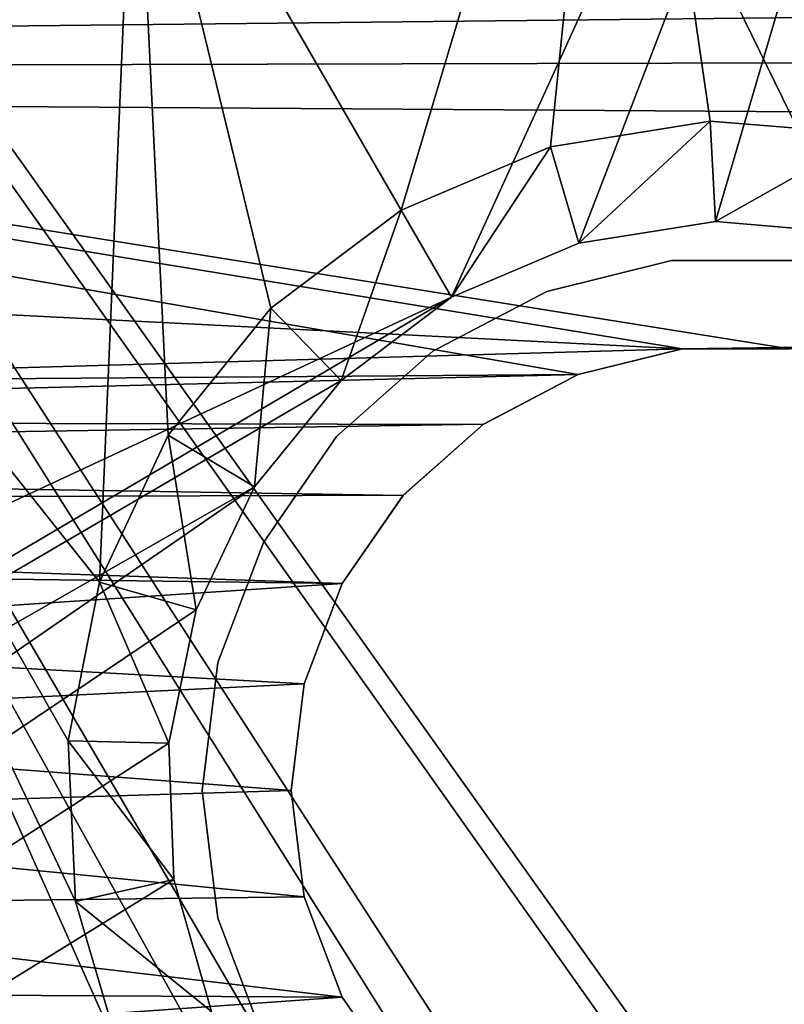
# Model space of a CAD drawing. Header units: millimetres. Extents: x -42.5 to 42.5, y -42.5 to 42.5.
# Tile 41 of 148: x -16.3 to -14.1, y 24.1 to 26.8. Entities that reach past the tile are written whole.
import ezdxf

# ---------------------------------------------------------------- set-up
doc = ezdxf.new("R2010")
doc.units = ezdxf.units.MM
doc.header["$LTSCALE"] = 127.314815
for name, color, linetype in [('104', 7, 'CONTINUOUS'), ('115', 7, 'CONTINUOUS'), ('152', 7, 'CONTINUOUS'), ('153', 7, 'CONTINUOUS'), ('154', 7, 'CONTINUOUS'), ('167', 7, 'CONTINUOUS'), ('35', 7, 'CONTINUOUS'), ('36', 7, 'CONTINUOUS'), ('47', 7, 'CONTINUOUS'), ('57', 7, 'CONTINUOUS'), ('6', 7, 'CONTINUOUS'), ('7', 7, 'CONTINUOUS'), ('8', 7, 'CONTINUOUS'), ('9', 7, 'CONTINUOUS')]:
    doc.layers.add(name, color=color, linetype=linetype)

msp = doc.modelspace()

# ---------------------------------------------------------------- linework, layer by layer
at = {"layer": '104', "linetype": 'Continuous'}
for points in [[(-23.754, 23.622, 33.6), (-21.581, 25.6222, 33.6), (-12.216, 4.4463, 33.6), (-23.754, 23.622, 33.6)], [(-21.581, 25.6222, 33.6), (-19.7628, 24.756, 33.6), (-10.9514, 7.3251, 33.6), (-21.581, 25.6222, 33.6)], [(-12.216, 4.4463, 33.6), (-21.581, 25.6222, 33.6), (-11.9941, 5.1274, 33.6), (-12.216, 4.4463, 33.6)], [(-11.9941, 5.1274, 33.6), (-21.581, 25.6222, 33.6), (-11.8193, 5.8218, 33.6), (-11.9941, 5.1274, 33.6)], [(-11.8193, 5.8218, 33.6), (-21.581, 25.6222, 33.6), (-11.3491, 6.5525, 33.6), (-11.8193, 5.8218, 33.6)], [(-11.3491, 6.5525, 33.6), (-21.581, 25.6222, 33.6), (-10.9514, 7.3251, 33.6), (-11.3491, 6.5525, 33.6)], [(-10.9514, 7.3251, 33.6), (-19.7628, 24.756, 33.6), (-10.4374, 7.8235, 33.6), (-10.9514, 7.3251, 33.6)], [(-19.7628, 24.756, 33.6), (-17.6555, 21.106, 33.6), (-10.4374, 7.8235, 33.6), (-19.7628, 24.756, 33.6)]]:
    msp.add_3dface(points, dxfattribs=at)
at = {"layer": '115', "linetype": 'Continuous'}
for points in [[(-13.1346, 30.2657, 35.6), (-13.2891, 30.2864, 35.6), (-21.3437, 25.3521, 35.6), (-13.1346, 30.2657, 35.6)], [(-13.2891, 30.2864, 35.6), (-13.4441, 30.2725, 35.6), (-21.3437, 25.3521, 35.6), (-13.2891, 30.2864, 35.6)], [(-13.1346, 30.2657, 35.6), (-25.4556, 21.22, 35.6), (-15.05, 26.0674, 35.6), (-13.1346, 30.2657, 35.6)], [(-25.4556, 21.22, 35.6), (-13.1346, 30.2657, 35.6), (-23.4911, 23.3764, 35.6), (-25.4556, 21.22, 35.6)], [(-23.4911, 23.3764, 35.6), (-13.1346, 30.2657, 35.6), (-21.3437, 25.3521, 35.6), (-23.4911, 23.3764, 35.6)], [(-13.4441, 30.2725, 35.6), (-13.5922, 30.2248, 35.6), (-21.3437, 25.3521, 35.6), (-13.4441, 30.2725, 35.6)], [(-13.1346, 30.2657, 35.6), (-15.05, 26.0674, 35.6), (-14.6914, 26.2196, 35.6), (-13.1346, 30.2657, 35.6)], [(-14.3072, 26.2804, 35.6), (-13.1346, 30.2657, 35.6), (-14.6914, 26.2196, 35.6), (-14.3072, 26.2804, 35.6)], [(-13.9214, 26.2474, 35.6), (-13.1346, 30.2657, 35.6), (-14.3072, 26.2804, 35.6), (-13.9214, 26.2474, 35.6)], [(-21.3437, 25.3521, 35.6), (-13.5922, 30.2248, 35.6), (-19.0346, 27.1286, 35.6), (-21.3437, 25.3521, 35.6)], [(-25.4556, 21.22, 35.6), (-27.221, 18.9023, 35.6), (-15.05, 26.0674, 35.6), (-25.4556, 21.22, 35.6)], [(-15.05, 26.0674, 35.6), (-27.221, 18.9023, 35.6), (-15.3601, 25.8339, 35.6), (-15.05, 26.0674, 35.6)], [(-15.3601, 25.8339, 35.6), (-27.221, 18.9023, 35.6), (-15.6033, 25.5349, 35.6), (-15.3601, 25.8339, 35.6)], [(-15.6033, 25.5349, 35.6), (-28.7772, 16.4366, 35.6), (-15.7674, 25.1887, 35.6), (-15.6033, 25.5349, 35.6)], [(-27.221, 18.9023, 35.6), (-28.7772, 16.4366, 35.6), (-15.6033, 25.5349, 35.6), (-27.221, 18.9023, 35.6)], [(-15.7674, 25.1887, 35.6), (-28.7772, 16.4366, 35.6), (-15.8443, 24.8144, 35.6), (-15.7674, 25.1887, 35.6)], [(-15.8443, 24.8144, 35.6), (-28.7772, 16.4366, 35.6), (-15.8301, 24.4313, 35.6), (-15.8443, 24.8144, 35.6)], [(-15.8301, 24.4313, 35.6), (-28.7772, 16.4366, 35.6), (-15.7244, 24.0603, 35.6), (-15.8301, 24.4313, 35.6)]]:
    msp.add_3dface(points, dxfattribs=at)
at = {"layer": '152', "linetype": 'Continuous'}
for points in [[(-15.1914, 26.3123, 24.8), (-15.3601, 25.8339, 35.6), (-15.5571, 26.0369, 24.8), (-15.1914, 26.3123, 24.8)], [(-15.05, 26.0674, 35.6), (-15.3601, 25.8339, 35.6), (-15.1914, 26.3123, 24.8), (-15.05, 26.0674, 35.6)], [(-15.5571, 26.0369, 24.8), (-15.6033, 25.5349, 35.6), (-15.8457, 25.6804, 24.8), (-15.5571, 26.0369, 24.8)], [(-15.3601, 25.8339, 35.6), (-15.6033, 25.5349, 35.6), (-15.5571, 26.0369, 24.8), (-15.3601, 25.8339, 35.6)], [(-15.8457, 25.6804, 24.8), (-15.7674, 25.1887, 35.6), (-16.0394, 25.2664, 24.8), (-15.8457, 25.6804, 24.8)], [(-15.6033, 25.5349, 35.6), (-15.7674, 25.1887, 35.6), (-15.8457, 25.6804, 24.8), (-15.6033, 25.5349, 35.6)], [(-16.0394, 25.2664, 24.8), (-15.8443, 24.8144, 35.6), (-16.1275, 24.8209, 24.8), (-16.0394, 25.2664, 24.8)], [(-15.7674, 25.1887, 35.6), (-15.8443, 24.8144, 35.6), (-16.0394, 25.2664, 24.8), (-15.7674, 25.1887, 35.6)], [(-15.8443, 24.8144, 35.6), (-15.8301, 24.4313, 35.6), (-16.1275, 24.8209, 24.8), (-15.8443, 24.8144, 35.6)], [(-16.1275, 24.8209, 24.8), (-15.8301, 24.4313, 35.6), (-16.1066, 24.3693, 24.8), (-16.1275, 24.8209, 24.8)], [(-15.8301, 24.4313, 35.6), (-15.7244, 24.0603, 35.6), (-16.1066, 24.3693, 24.8), (-15.8301, 24.4313, 35.6)], [(-16.1066, 24.3693, 24.8), (-15.7244, 24.0603, 35.6), (-15.9788, 23.9359, 24.8), (-16.1066, 24.3693, 24.8)]]:
    msp.add_3dface(points, dxfattribs=at)
at = {"layer": '153', "linetype": 'Continuous'}
for points in [[(-14.3228, 26.5628, 24.8), (-14.6914, 26.2196, 35.6), (-14.7716, 26.4908, 24.8), (-14.3228, 26.5628, 24.8)], [(-14.3072, 26.2804, 35.6), (-14.6914, 26.2196, 35.6), (-14.3228, 26.5628, 24.8), (-14.3072, 26.2804, 35.6)], [(-13.8719, 26.5259, 24.8), (-14.3072, 26.2804, 35.6), (-14.3228, 26.5628, 24.8), (-13.8719, 26.5259, 24.8)], [(-13.9214, 26.2474, 35.6), (-14.3072, 26.2804, 35.6), (-13.8719, 26.5259, 24.8), (-13.9214, 26.2474, 35.6)], [(-15.05, 26.0674, 35.6), (-15.1914, 26.3123, 24.8), (-14.7716, 26.4908, 24.8), (-15.05, 26.0674, 35.6)], [(-14.6914, 26.2196, 35.6), (-15.05, 26.0674, 35.6), (-14.7716, 26.4908, 24.8), (-14.6914, 26.2196, 35.6)]]:
    msp.add_3dface(points, dxfattribs=at)
at = {"layer": '154', "linetype": 'Continuous'}
for points in [[(-13.1907, 29.023, 24.8), (-13.4445, 26.3833, 24.8), (-14.5824, 28.3493, 24.8), (-13.1907, 29.023, 24.8)], [(-14.5824, 28.3493, 24.8), (-15.1914, 26.3123, 24.8), (-15.94, 27.6088, 24.8), (-14.5824, 28.3493, 24.8)], [(-14.7716, 26.4908, 24.8), (-15.1914, 26.3123, 24.8), (-14.5824, 28.3493, 24.8), (-14.7716, 26.4908, 24.8)], [(-14.3228, 26.5628, 24.8), (-14.7716, 26.4908, 24.8), (-14.5824, 28.3493, 24.8), (-14.3228, 26.5628, 24.8)], [(-13.8719, 26.5259, 24.8), (-14.3228, 26.5628, 24.8), (-14.5824, 28.3493, 24.8), (-13.8719, 26.5259, 24.8)], [(-13.4445, 26.3833, 24.8), (-13.8719, 26.5259, 24.8), (-14.5824, 28.3493, 24.8), (-13.4445, 26.3833, 24.8)], [(-15.94, 27.6088, 24.8), (-16.0394, 25.2664, 24.8), (-17.26, 26.8034, 24.8), (-15.94, 27.6088, 24.8)], [(-15.8457, 25.6804, 24.8), (-16.0394, 25.2664, 24.8), (-15.94, 27.6088, 24.8), (-15.8457, 25.6804, 24.8)], [(-15.5571, 26.0369, 24.8), (-15.8457, 25.6804, 24.8), (-15.94, 27.6088, 24.8), (-15.5571, 26.0369, 24.8)], [(-15.1914, 26.3123, 24.8), (-15.5571, 26.0369, 24.8), (-15.94, 27.6088, 24.8), (-15.1914, 26.3123, 24.8)], [(-18.5393, 25.935, 24.8), (-17.26, 26.8034, 24.8), (-15.4034, 21.3805, 24.8), (-18.5393, 25.935, 24.8)], [(-16.1066, 24.3693, 24.8), (-15.9788, 23.9359, 24.8), (-17.26, 26.8034, 24.8), (-16.1066, 24.3693, 24.8)], [(-16.1275, 24.8209, 24.8), (-16.1066, 24.3693, 24.8), (-17.26, 26.8034, 24.8), (-16.1275, 24.8209, 24.8)], [(-16.0394, 25.2664, 24.8), (-16.1275, 24.8209, 24.8), (-17.26, 26.8034, 24.8), (-16.0394, 25.2664, 24.8)], [(-17.26, 26.8034, 24.8), (-15.9788, 23.9359, 24.8), (-15.4034, 21.3805, 24.8), (-17.26, 26.8034, 24.8)], [(-16.323, 21.4516, 24.8), (-18.5393, 25.935, 24.8), (-15.4034, 21.3805, 24.8), (-16.323, 21.4516, 24.8)]]:
    msp.add_3dface(points, dxfattribs=at)
at = {"layer": '167', "linetype": 'Continuous'}
msp.add_3dface([(-15.94, 27.6088, 24.8), (-17.26, 26.8034, 24.8), (-17.3151, 26.889, 24.8132), (-15.94, 27.6088, 24.8)], dxfattribs=at)
at = {"layer": '35', "linetype": 'Continuous'}
for points in [[(-15.75, 24.6817, 24.8), (-15.7064, 24.3228, 24.8), (-15.75, 24.6817, 20.4), (-15.75, 24.6817, 24.8)], [(-15.75, 24.6817, 20.4), (-15.7064, 24.3228, 24.8), (-15.7064, 24.3228, 20.4), (-15.75, 24.6817, 20.4)], [(-15.7064, 24.3228, 24.8), (-15.5782, 23.9846, 24.8), (-15.7064, 24.3228, 20.4), (-15.7064, 24.3228, 24.8)], [(-15.7064, 24.3228, 20.4), (-15.5782, 23.9846, 24.8), (-15.5782, 23.9846, 20.4), (-15.7064, 24.3228, 20.4)]]:
    msp.add_3dface(points, dxfattribs=at)
at = {"layer": '36', "linetype": 'Continuous'}
for points in [[(-14.4308, 26.1708, 20.4), (-14.7819, 26.0842, 24.8), (-14.7819, 26.0842, 20.4), (-14.4308, 26.1708, 20.4)], [(-14.4308, 26.1708, 24.8), (-14.7819, 26.0842, 24.8), (-14.4308, 26.1708, 20.4), (-14.4308, 26.1708, 24.8)], [(-14.0692, 26.1708, 24.8), (-14.4308, 26.1708, 24.8), (-14.0692, 26.1708, 20.4), (-14.0692, 26.1708, 24.8)], [(-14.0692, 26.1708, 20.4), (-14.4308, 26.1708, 24.8), (-14.4308, 26.1708, 20.4), (-14.0692, 26.1708, 20.4)], [(-14.7819, 26.0842, 20.4), (-15.1021, 25.9162, 24.8), (-15.1021, 25.9162, 20.4), (-14.7819, 26.0842, 20.4)], [(-14.7819, 26.0842, 24.8), (-15.1021, 25.9162, 24.8), (-14.7819, 26.0842, 20.4), (-14.7819, 26.0842, 24.8)], [(-15.1021, 25.9162, 20.4), (-15.3728, 25.6764, 24.8), (-15.3728, 25.6764, 20.4), (-15.1021, 25.9162, 20.4)], [(-15.1021, 25.9162, 24.8), (-15.3728, 25.6764, 24.8), (-15.1021, 25.9162, 20.4), (-15.1021, 25.9162, 24.8)], [(-15.3728, 25.6764, 24.8), (-15.5782, 25.3788, 24.8), (-15.3728, 25.6764, 20.4), (-15.3728, 25.6764, 24.8)], [(-15.3728, 25.6764, 20.4), (-15.5782, 25.3788, 24.8), (-15.5782, 25.3788, 20.4), (-15.3728, 25.6764, 20.4)], [(-15.5782, 25.3788, 24.8), (-15.7064, 25.0407, 24.8), (-15.5782, 25.3788, 20.4), (-15.5782, 25.3788, 24.8)], [(-15.5782, 25.3788, 20.4), (-15.7064, 25.0407, 24.8), (-15.7064, 25.0407, 20.4), (-15.5782, 25.3788, 20.4)], [(-15.75, 24.6817, 24.8), (-15.75, 24.6817, 20.4), (-15.7064, 25.0407, 20.4), (-15.75, 24.6817, 24.8)], [(-15.7064, 25.0407, 24.8), (-15.75, 24.6817, 24.8), (-15.7064, 25.0407, 20.4), (-15.7064, 25.0407, 24.8)]]:
    msp.add_3dface(points, dxfattribs=at)
at = {"layer": '47', "linetype": 'Continuous'}
for points in [[(-11.9323, 36.4771, 50), (-14.9036, 35.3672, 50), (-5.686, 15.0081, 36.185), (-11.9323, 36.4771, 50)], [(-14.9036, 35.3672, 50), (-17.7728, 34.0159, 50), (-6.617, 14.6215, 36.185), (-14.9036, 35.3672, 50)], [(-5.686, 15.0081, 36.185), (-14.9036, 35.3672, 50), (-6.617, 14.6215, 36.185), (-5.686, 15.0081, 36.185)], [(-17.7728, 34.0159, 50), (-20.5209, 32.4322, 50), (-7.5217, 14.1773, 36.185), (-17.7728, 34.0159, 50)], [(-6.617, 14.6215, 36.185), (-17.7728, 34.0159, 50), (-7.5217, 14.1773, 36.185), (-6.617, 14.6215, 36.185)], [(-20.5209, 32.4322, 50), (-23.129, 30.6269, 50), (-9.2389, 13.1231, 36.185), (-20.5209, 32.4322, 50)], [(-7.5217, 14.1773, 36.185), (-20.5209, 32.4322, 50), (-8.397, 13.6772, 36.185), (-7.5217, 14.1773, 36.185)], [(-8.397, 13.6772, 36.185), (-20.5209, 32.4322, 50), (-9.2389, 13.1231, 36.185), (-8.397, 13.6772, 36.185)], [(-23.129, 30.6269, 50), (-25.5792, 28.6122, 50), (-10.0441, 12.5176, 36.185), (-23.129, 30.6269, 50)], [(-9.2389, 13.1231, 36.185), (-23.129, 30.6269, 50), (-10.0441, 12.5176, 36.185), (-9.2389, 13.1231, 36.185)], [(-25.5792, 28.6122, 50), (-27.8549, 26.4019, 50), (-10.8098, 11.8626, 36.185), (-25.5792, 28.6122, 50)], [(-10.0441, 12.5176, 36.185), (-25.5792, 28.6122, 50), (-10.8098, 11.8626, 36.185), (-10.0441, 12.5176, 36.185)], [(-27.8549, 26.4019, 50), (-29.9396, 24.012, 50), (-12.2117, 10.4138, 36.185), (-27.8549, 26.4019, 50)], [(-10.8098, 11.8626, 36.185), (-27.8549, 26.4019, 50), (-11.5335, 11.1603, 36.185), (-10.8098, 11.8626, 36.185)], [(-11.5335, 11.1603, 36.185), (-27.8549, 26.4019, 50), (-12.2117, 10.4138, 36.185), (-11.5335, 11.1603, 36.185)]]:
    msp.add_3dface(points, dxfattribs=at)
at = {"layer": '57', "linetype": 'Continuous'}
for points in [[(-11.6235, 35.5591, 47.8721), (-6.9808, 16.8699, 36.0224), (-14.5197, 34.478, 47.8721), (-11.6235, 35.5591, 47.8721)], [(-14.5197, 34.478, 47.8721), (-7.9502, 16.4353, 36.0224), (-17.3161, 33.1618, 47.8721), (-14.5197, 34.478, 47.8721)], [(-6.9808, 16.8699, 36.0224), (-7.9502, 16.4353, 36.0224), (-14.5197, 34.478, 47.8721), (-6.9808, 16.8699, 36.0224)], [(-17.3161, 33.1618, 47.8721), (-8.8923, 15.9453, 36.0224), (-19.9951, 31.6188, 47.8721), (-17.3161, 33.1618, 47.8721)], [(-7.9502, 16.4353, 36.0224), (-8.8923, 15.9453, 36.0224), (-17.3161, 33.1618, 47.8721), (-7.9502, 16.4353, 36.0224)], [(-19.9951, 31.6188, 47.8721), (-10.6821, 14.806, 36.0224), (-22.5373, 29.8601, 47.8721), (-19.9951, 31.6188, 47.8721)], [(-9.8037, 15.4017, 36.0224), (-10.6821, 14.806, 36.0224), (-19.9951, 31.6188, 47.8721), (-9.8037, 15.4017, 36.0224)], [(-8.8923, 15.9453, 36.0224), (-9.8037, 15.4017, 36.0224), (-19.9951, 31.6188, 47.8721), (-8.8923, 15.9453, 36.0224)], [(-22.5373, 29.8601, 47.8721), (-11.5247, 14.16, 36.0224), (-24.9255, 27.8975, 47.8721), (-22.5373, 29.8601, 47.8721)], [(-10.6821, 14.806, 36.0224), (-11.5247, 14.16, 36.0224), (-22.5373, 29.8601, 47.8721), (-10.6821, 14.806, 36.0224)], [(-24.9255, 27.8975, 47.8721), (-13.0903, 12.7267, 36.0224), (-27.144, 25.744, 47.8721), (-24.9255, 27.8975, 47.8721)], [(-11.5247, 14.16, 36.0224), (-12.3284, 13.4661, 36.0224), (-24.9255, 27.8975, 47.8721), (-11.5247, 14.16, 36.0224)], [(-12.3284, 13.4661, 36.0224), (-13.0903, 12.7267, 36.0224), (-24.9255, 27.8975, 47.8721), (-12.3284, 13.4661, 36.0224)], [(-27.144, 25.744, 47.8721), (-13.808, 11.9442, 36.0224), (-29.1778, 23.4139, 47.8721), (-27.144, 25.744, 47.8721)], [(-13.0903, 12.7267, 36.0224), (-13.808, 11.9442, 36.0224), (-27.144, 25.744, 47.8721), (-13.0903, 12.7267, 36.0224)]]:
    msp.add_3dface(points, dxfattribs=at)
at = {"layer": '6', "linetype": 'Continuous'}
for points in [[(-28.4123, 27.8708, 24.8), (-29.5262, 26.6879, 24.8), (19.0919, 27.5772, 24.8), (-28.4123, 27.8708, 24.8)], [(19.0919, 27.5772, 24.8), (-29.5262, 26.6879, 24.8), (18.7503, 27.2055, 24.8), (19.0919, 27.5772, 24.8)], [(18.7503, 27.2055, 24.8), (-29.5262, 26.6879, 24.8), (18.441, 26.8064, 24.8), (18.7503, 27.2055, 24.8)], [(18.441, 26.8064, 24.8), (-29.5262, 26.6879, 24.8), (18.1666, 26.3829, 24.8), (18.441, 26.8064, 24.8)], [(-29.5262, 26.6879, 24.8), (-30.5908, 25.4606, 24.8), (-14.401, 25.9226, 24.8), (-29.5262, 26.6879, 24.8)], [(18.1666, 26.3829, 24.8), (-29.5262, 26.6879, 24.8), (-14.401, 25.9226, 24.8), (18.1666, 26.3829, 24.8)], [(-14.401, 25.9226, 24.8), (-14.0995, 25.9226, 24.8), (18.1666, 26.3829, 24.8), (-14.401, 25.9226, 24.8)], [(-14.401, 25.9226, 24.8), (-30.5908, 25.4606, 24.8), (-14.6934, 25.8504, 24.8), (-14.401, 25.9226, 24.8)], [(-14.6934, 25.8504, 24.8), (-30.5908, 25.4606, 24.8), (-14.9598, 25.7106, 24.8), (-14.6934, 25.8504, 24.8)], [(-14.9598, 25.7106, 24.8), (-30.5908, 25.4606, 24.8), (-15.1853, 25.511, 24.8), (-14.9598, 25.7106, 24.8)], [(-15.1853, 25.511, 24.8), (-30.5908, 25.4606, 24.8), (-15.3567, 25.2629, 24.8), (-15.1853, 25.511, 24.8)], [(-30.5908, 25.4606, 24.8), (-31.6045, 24.1908, 24.8), (-15.3567, 25.2629, 24.8), (-30.5908, 25.4606, 24.8)], [(-15.3567, 25.2629, 24.8), (-31.6045, 24.1908, 24.8), (-15.4636, 24.9813, 24.8), (-15.3567, 25.2629, 24.8)], [(-31.6045, 24.1908, 24.8), (-15.5, 24.6817, 24.8), (-15.4636, 24.9813, 24.8), (-31.6045, 24.1908, 24.8)], [(-15.5, 24.6817, 24.8), (-31.6045, 24.1908, 24.8), (-15.4637, 24.3825, 24.8), (-15.5, 24.6817, 24.8)], [(-15.4637, 24.3825, 24.8), (-31.6045, 24.1908, 24.8), (-15.3568, 24.1008, 24.8), (-15.4637, 24.3825, 24.8)], [(-31.6045, 24.1908, 24.8), (-32.5656, 22.8807, 24.8), (-15.3568, 24.1008, 24.8), (-31.6045, 24.1908, 24.8)], [(-15.3568, 24.1008, 24.8), (-32.5656, 22.8807, 24.8), (-15.1855, 23.8527, 24.8), (-15.3568, 24.1008, 24.8)]]:
    msp.add_3dface(points, dxfattribs=at)
at = {"layer": '7', "linetype": 'Continuous'}
for points in [[(-15.4637, 24.3825, 24.8), (-15.4636, 24.3822, 20.4), (-15.5, 24.6817, 20.4), (-15.4637, 24.3825, 24.8)], [(-15.5, 24.6817, 24.8), (-15.4637, 24.3825, 24.8), (-15.5, 24.6817, 20.4), (-15.5, 24.6817, 24.8)], [(-15.4637, 24.3825, 24.8), (-15.3568, 24.1008, 24.8), (-15.4636, 24.3822, 20.4), (-15.4637, 24.3825, 24.8)], [(-15.3568, 24.1008, 24.8), (-15.3567, 24.1006, 20.4), (-15.4636, 24.3822, 20.4), (-15.3568, 24.1008, 24.8)], [(-15.3568, 24.1008, 24.8), (-15.1855, 23.8527, 24.8), (-15.3567, 24.1006, 20.4), (-15.3568, 24.1008, 24.8)], [(-15.1855, 23.8527, 24.8), (-15.1853, 23.8524, 20.4), (-15.3567, 24.1006, 20.4), (-15.1855, 23.8527, 24.8)]]:
    msp.add_3dface(points, dxfattribs=at)
at = {"layer": '8', "linetype": 'Continuous'}
for points in [[(-14.401, 25.9226, 24.8), (-14.6934, 25.8504, 24.8), (-14.4005, 25.9226, 20.4), (-14.401, 25.9226, 24.8)], [(-14.6934, 25.8504, 24.8), (-14.6934, 25.8504, 20.4), (-14.4005, 25.9226, 20.4), (-14.6934, 25.8504, 24.8)], [(-14.0995, 25.9226, 24.8), (-14.401, 25.9226, 24.8), (-14.4005, 25.9226, 20.4), (-14.0995, 25.9226, 24.8)], [(-14.0995, 25.9226, 24.8), (-14.4005, 25.9226, 20.4), (-14.099, 25.9226, 20.4), (-14.0995, 25.9226, 24.8)], [(-14.9598, 25.7106, 24.8), (-14.9602, 25.7104, 20.4), (-14.6934, 25.8504, 20.4), (-14.9598, 25.7106, 24.8)], [(-14.6934, 25.8504, 24.8), (-14.9598, 25.7106, 24.8), (-14.6934, 25.8504, 20.4), (-14.6934, 25.8504, 24.8)], [(-15.1853, 25.511, 24.8), (-15.1855, 25.5108, 20.4), (-14.9602, 25.7104, 20.4), (-15.1853, 25.511, 24.8)], [(-14.9598, 25.7106, 24.8), (-15.1853, 25.511, 24.8), (-14.9602, 25.7104, 20.4), (-14.9598, 25.7106, 24.8)], [(-15.3567, 25.2629, 24.8), (-15.3568, 25.2627, 20.4), (-15.1855, 25.5108, 20.4), (-15.3567, 25.2629, 24.8)], [(-15.1853, 25.511, 24.8), (-15.3567, 25.2629, 24.8), (-15.1855, 25.5108, 20.4), (-15.1853, 25.511, 24.8)], [(-15.4636, 24.9813, 24.8), (-15.4637, 24.9809, 20.4), (-15.3568, 25.2627, 20.4), (-15.4636, 24.9813, 24.8)], [(-15.3567, 25.2629, 24.8), (-15.4636, 24.9813, 24.8), (-15.3568, 25.2627, 20.4), (-15.3567, 25.2629, 24.8)], [(-15.4636, 24.9813, 24.8), (-15.5, 24.6817, 24.8), (-15.4637, 24.9809, 20.4), (-15.4636, 24.9813, 24.8)], [(-15.5, 24.6817, 24.8), (-15.5, 24.6817, 20.4), (-15.4637, 24.9809, 20.4), (-15.5, 24.6817, 24.8)]]:
    msp.add_3dface(points, dxfattribs=at)
at = {"layer": '9', "linetype": 'Continuous'}
for points in [[(-29.2971, 25.7425, 20.4), (-27.1438, 28.0038, 20.4), (-14.6934, 25.8504, 20.4), (-29.2971, 25.7425, 20.4)], [(-14.6934, 25.8504, 20.4), (-27.1438, 28.0038, 20.4), (-14.4005, 25.9226, 20.4), (-14.6934, 25.8504, 20.4)], [(-14.4005, 25.9226, 20.4), (-27.1438, 28.0038, 20.4), (-14.099, 25.9226, 20.4), (-14.4005, 25.9226, 20.4)], [(17.2668, 27.7428, 20.4), (16.652, 26.7395, 20.4), (-27.1438, 28.0038, 20.4), (17.2668, 27.7428, 20.4)], [(-27.1438, 28.0038, 20.4), (16.652, 26.7395, 20.4), (-14.099, 25.9226, 20.4), (-27.1438, 28.0038, 20.4)], [(-14.9602, 25.7104, 20.4), (-29.2971, 25.7425, 20.4), (-14.6934, 25.8504, 20.4), (-14.9602, 25.7104, 20.4)], [(-31.2628, 23.3161, 20.4), (-29.2971, 25.7425, 20.4), (-14.401, 23.4409, 20.4), (-31.2628, 23.3161, 20.4)], [(-14.401, 23.4409, 20.4), (-29.2971, 25.7425, 20.4), (-14.6934, 23.513, 20.4), (-14.401, 23.4409, 20.4)], [(-14.6934, 23.513, 20.4), (-29.2971, 25.7425, 20.4), (-14.9598, 23.6528, 20.4), (-14.6934, 23.513, 20.4)], [(-14.9598, 23.6528, 20.4), (-29.2971, 25.7425, 20.4), (-15.1853, 23.8524, 20.4), (-14.9598, 23.6528, 20.4)], [(-15.1853, 23.8524, 20.4), (-29.2971, 25.7425, 20.4), (-15.3567, 24.1006, 20.4), (-15.1853, 23.8524, 20.4)], [(-15.3567, 24.1006, 20.4), (-29.2971, 25.7425, 20.4), (-15.4636, 24.3822, 20.4), (-15.3567, 24.1006, 20.4)], [(-15.4636, 24.3822, 20.4), (-29.2971, 25.7425, 20.4), (-15.5, 24.6817, 20.4), (-15.4636, 24.3822, 20.4)], [(-15.5, 24.6817, 20.4), (-29.2971, 25.7425, 20.4), (-15.4637, 24.9809, 20.4), (-15.5, 24.6817, 20.4)], [(-15.4637, 24.9809, 20.4), (-29.2971, 25.7425, 20.4), (-15.3568, 25.2627, 20.4), (-15.4637, 24.9809, 20.4)], [(-15.3568, 25.2627, 20.4), (-29.2971, 25.7425, 20.4), (-15.1855, 25.5108, 20.4), (-15.3568, 25.2627, 20.4)], [(-15.1855, 25.5108, 20.4), (-29.2971, 25.7425, 20.4), (-14.9602, 25.7104, 20.4), (-15.1855, 25.5108, 20.4)]]:
    msp.add_3dface(points, dxfattribs=at)

doc.saveas('drawing.dxf')
